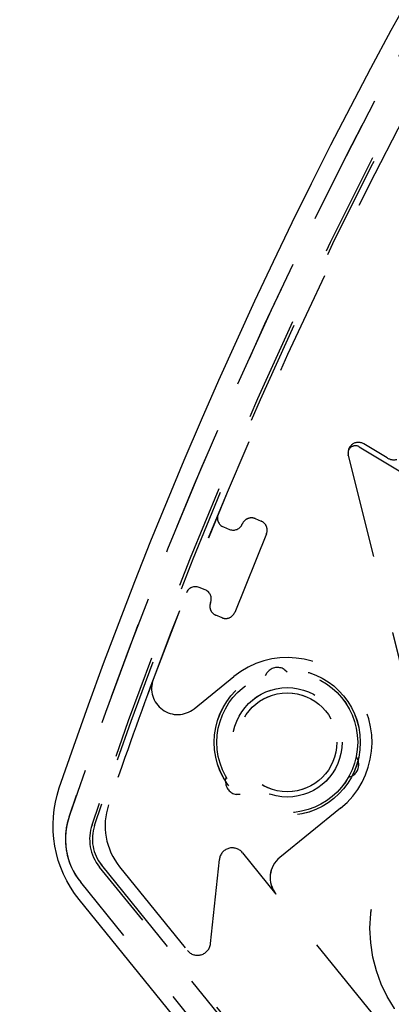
# Model space of a CAD drawing. Extents: x -7591 to -2491, y 6498 to 10061.
# Tile 106 of 125: x -3583 to -3568, y 8338 to 8376. Entities that reach past the tile are written whole.
import ezdxf

# ---------------------------------------------------------------- set-up
doc = ezdxf.new("R2010")
doc.units = 0
doc.header["$MEASUREMENT"] = 0
doc.linetypes.add('HIDDEN', pattern=[7, 4, -3])
doc.layers.get('0').update_dxf_attribs({"linetype": 'CONTINUOUS'})
doc.layers.add('LE_ALL', color=7, linetype='CONTINUOUS', lineweight=50)
doc.layers.add('LE_HIDDEN', color=7, linetype='CONTINUOUS')

msp = doc.modelspace()

# ---------------------------------------------------------------- linework, layer by layer
for points in [[(-3319.187, 8334.814, 0.111006), (-4057.655, 9007.303, 0.000315), (-4060.148, 9008.72, 0.005079), (-4100.612, 9031.15, 0.000315), (-4103.135, 9032.513, 0.252871), (-6267.968, 9031.15, 0.005079), (-6308.432, 9008.72, 0.111325), (-7049.393, 8334.814)], [(-3406.834, 8448.295, -0.288392), (-3562.097, 8322.565, -0.257807), (-3566.129, 8324.201), (-3580.399, 8341.823, -0.257806), (-3581.161, 8346.107, -0.288392), (-3425.898, 8471.837, -0.257808), (-3421.866, 8470.201), (-3407.596, 8452.579, -0.257806), (-3406.834, 8448.295)]]:
    msp.add_lwpolyline(points, format="xyb")
for radius, start, end in [(2396.874, 31.73211, 148.26789), (2391.874, 31.73211, 148.26789), (2372, 31.75, 148.25), (2370, 31.798351, 148.201649), (2345, 32.749986, 147.249993), (2266.165, 35.008825, 144.991175), (2258.065, 35.008857, 144.991143), (2247.115, 35.0089, 144.9911), (2040, 31.798351, 148.201649), (1950, 32.04534, 147.95466), (2025, 32.749986, 50.749986)]:
    msp.add_arc((-5184.29, 7028.429), radius, start, end)
at = {"layer": 'LE_ALL'}
msp.add_arc((-5184.29, 7028.429), 2000, 31.75, 90, dxfattribs=at)
at = {"layer": 'LE_HIDDEN', "color": 1, "linetype": 'HIDDEN'}
for p, q in [((-3569.66, 8359.185), (-3568.064, 8358.225)), ((-3569.66, 8359.185), (-3568.063, 8358.225)), ((-3568.589, 8358.761), (-3569.482, 8359.297)), ((-3568.589, 8358.761), (-3569.482, 8359.297)), ((-3570.076, 8358.857), (-3570.08, 8358.874)), ((-3570.076, 8358.857), (-3570.08, 8358.874)), ((-3570.076, 8358.857), (-3567.609, 8348.96)), ((-3570.076, 8358.857), (-3567.608, 8348.96)), ((-3574.862, 8356.111), (-3574.631, 8356.017)), ((-3574.862, 8356.111), (-3574.63, 8356.017)), ((-3575.567, 8353.699), (-3575.799, 8353.793)), ((-3575.567, 8353.699), (-3575.799, 8353.793)), ((-3580.787, 8344.991), (-3580.505, 8345.819)), ((-3579.906, 8344.692), (-3579.624, 8345.52)), ((-3579.906, 8344.692), (-3579.624, 8345.52)), ((-3579.807, 8344.658), (-3579.525, 8345.486)), ((-3579.807, 8344.658), (-3579.525, 8345.486)), ((-3579.536, 8343.135), (-3564.666, 8324.772)), ((-3579.536, 8343.135), (-3564.665, 8324.772)), ((-3578.848, 8343.079), (-3576.248, 8339.869)), ((-3578.847, 8343.079), (-3576.248, 8339.869)), ((-3565.47, 8324.12), (-3580.34, 8342.484)), ((-3565.47, 8324.12), (-3580.34, 8342.484)), ((-3564.356, 8331.54), (-3572.852, 8342.031)), ((-3564.356, 8331.54), (-3572.851, 8342.031))]:
    msp.add_line(p, q, dxfattribs=at)
for points in [[(-5182.29, 9290.46), (-5182.29, 9371.428, -0.254675), (-3214.819, 8297.613), (-3480.587, 8126.665, 0.078205), (-3900.248, 8596.856), (-3840.141, 8670.423, 0.172955), (-5182.29, 9150.428), (-5182.29, 9191.396), (-5164.29, 9191.396), (-5164.29, 9193.396), (-5184.29, 9193.429), (-5204.29, 9193.396), (-5204.29, 9191.396), (-5186.29, 9191.396), (-5186.29, 9150.428, 0.172955), (-6528.439, 8670.424)], [(-3480.587, 8126.665, 0.078205), (-3900.248, 8596.856), (-3840.141, 8670.423)], [(-3580.34, 8342.484, -0.26714), (-3580.755, 8345.079, -0.291142), (-3424.762, 8471.251)], [(-3408.377, 8451.33, -0.257807), (-3408.088, 8449.707), (-3408.389, 8448.826, -0.288476), (-3562.352, 8324.19), (-3563.22, 8324.086, -0.257723), (-3564.747, 8324.706), (-3579.617, 8343.069)], [(-3408.377, 8451.33, -0.257807), (-3408.088, 8449.707), (-3408.389, 8448.826, -0.288476), (-3562.351, 8324.19), (-3563.22, 8324.086, -0.257723), (-3564.747, 8324.706), (-3579.617, 8343.069)], [(-3574.143, 8356.224, -0.414214), (-3573.654, 8356.431), (-3573.423, 8356.338, -0.414214), (-3573.215, 8355.85), (-3574.433, 8352.836, -0.414214), (-3574.921, 8352.629), (-3575.153, 8352.723, -0.414214), (-3575.36, 8353.211)], [(-3574.142, 8356.224, -0.414214), (-3573.654, 8356.431), (-3573.422, 8356.338, -0.414214), (-3573.215, 8355.85), (-3574.433, 8352.836, -0.414214), (-3574.921, 8352.629), (-3575.153, 8352.723, -0.414214), (-3575.36, 8353.211)], [(-3575.992, 8349.139), (-3574.463, 8350.377, -1), (-3570.372, 8345.325), (-3572.704, 8343.437)], [(-3575.992, 8349.139), (-3574.463, 8350.377, -1), (-3570.372, 8345.325), (-3572.704, 8343.437)], [(-3575.362, 8340.131), (-3575.023, 8343.356, -0.668179), (-3574.137, 8343.619), (-3572.852, 8342.031)], [(-3575.362, 8340.131), (-3575.023, 8343.356, -0.668179), (-3574.137, 8343.619), (-3572.851, 8342.031)]]:
    msp.add_lwpolyline(points, format="xyb", dxfattribs=at)
for points in [[(-3573.253, 8350.419), (-3573.189, 8350.527), (-3573.172, 8350.548)], [(-3573.252, 8350.419), (-3573.189, 8350.527), (-3573.172, 8350.548)], [(-3572.533, 8350.649), (-3572.511, 8350.635), (-3572.417, 8350.551)], [(-3572.533, 8350.649), (-3572.511, 8350.635), (-3572.417, 8350.551)], [(-3569.777, 8347.29), (-3569.715, 8347.181), (-3569.705, 8347.156)], [(-3569.776, 8347.29), (-3569.714, 8347.181), (-3569.705, 8347.156)], [(-3569.937, 8346.552), (-3569.96, 8346.54), (-3570.08, 8346.501)], [(-3569.937, 8346.552), (-3569.96, 8346.54), (-3570.079, 8346.501)], [(-3574.783, 8346.352), (-3574.781, 8346.379), (-3574.756, 8346.502)], [(-3574.782, 8346.352), (-3574.781, 8346.379), (-3574.756, 8346.502)], [(-3574.224, 8345.844), (-3574.35, 8345.845), (-3574.376, 8345.849)], [(-3574.224, 8345.844), (-3574.349, 8345.845), (-3574.375, 8345.849)]]:
    msp.add_lwpolyline(points, dxfattribs=at)
for centre, radius in [((-3572.418, 8347.851), 2.8), ((-3572.417, 8347.851), 2.8), ((-3572.418, 8347.851), 2.7), ((-3572.417, 8347.851), 2.7), ((-3572.418, 8347.851), 2.1), ((-3572.417, 8347.851), 2.1), ((-3572.418, 8347.851), 1.9), ((-3572.417, 8347.851), 1.9), ((-3563.747, 8340.719), 5.5), ((-3563.746, 8340.719), 5.5)]:
    msp.add_circle(centre, radius, dxfattribs=at)
for centre, radius, start, end in [((-5184.29, 7028.429), 2343, 32.798895, 89.951085), ((-5184.29, 7028.429), 1925, 32.75, 82.25), ((-5184.29, 7028.429), 1922.5, 32.809606, 82.190394), ((-5184.29, 7028.429), 1920.5, 32.809668, 82.190332), ((-5184.29, 7028.429), 2341, 33.798936, 50.781029), ((-5184.29, 7028.429), 2341, 33.798936, 50.781029), ((-5184.291, 7028.429), 2345, 34.270151, 50.309805), ((-5184.29, 7028.429), 1923, 32.839385, 57.485103), ((-5184.291, 7028.429), 2025, 32.749986, 50.749986), ((-3403.6, 8285.569), 186.884, 96.82583, 161.19215), ((-3403.6, 8285.569), 185.953, 96.82583, 161.19215), ((-3403.6, 8285.569), 185.953, 96.82583, 161.19215), ((-3403.6, 8285.569), 185.849, 96.82583, 161.19215), ((-3403.6, 8285.569), 185.849, 96.82583, 161.19215), ((-3403.6, 8285.568), 185.6, 150.08553, 159.59945), ((-3403.599, 8285.568), 185.6, 150.08553, 159.59945), ((-3569.806, 8358.942), 0.283, 59, -166), ((-3569.806, 8358.942), 0.283, 59, -166), ((-3569.688, 8358.954), 0.4, 59, -166), ((-3569.688, 8358.954), 0.4, 59, -166), ((-3568.332, 8359.189), 0.5, -121, -76), ((-3568.332, 8359.189), 0.5, -121, -76), ((-3574.722, 8356.458), 0.375, 158, -112), ((-3574.722, 8356.458), 0.375, 158, -112), ((-3574.49, 8356.365), 0.375, -112, -22), ((-3574.49, 8356.365), 0.375, -112, -22), ((-3575.939, 8353.445), 0.375, 68, 158), ((-3575.939, 8353.445), 0.375, 68, 158), ((-3575.708, 8353.351), 0.375, -22, 68), ((-3575.707, 8353.351), 0.375, -22, 68), ((-3572.793, 8350.222), 0.5, 58.6851, 139.3149), ((-3572.793, 8350.222), 0.5, 58.6851, 139.3149), ((-3403.6, 8285.568), 185.6, 159.59945, 161.17422), ((-3403.599, 8285.568), 185.6, 159.59945, 161.17422), ((-3576.621, 8349.916), 1, 159.5995, -51), ((-3576.621, 8349.916), 1, 159.5995, -51), ((-3570.177, 8346.991), 0.5, -61.3149, 19.3149), ((-3570.177, 8346.991), 0.5, -61.3149, 19.3149), ((-3574.283, 8346.341), 0.5, 178.6851, -100.6851), ((-3574.283, 8346.341), 0.5, 178.6851, -100.6851), ((-3576.905, 8344.653), 2.5, 161.1742, -141), ((-3576.904, 8344.653), 2.5, 161.1742, -141), ((-3578.293, 8344.142), 2.635, 161.1922, -141), ((-3578.293, 8344.142), 1.705, 161.1922, -141), ((-3578.292, 8344.142), 1.705, 161.1922, -141), ((-3578.293, 8344.142), 1.6, 161.1922, -141), ((-3578.292, 8344.142), 1.6, 161.1922, -141), ((-3572.075, 8342.66), 1, 129, -141), ((-3572.074, 8342.66), 1, 129, -141), ((-3575.859, 8340.184), 0.5, -141, -6), ((-3575.859, 8340.184), 0.5, -141, -6)]:
    msp.add_arc(centre, radius, start, end, dxfattribs=at)

doc.saveas('drawing.dxf')
